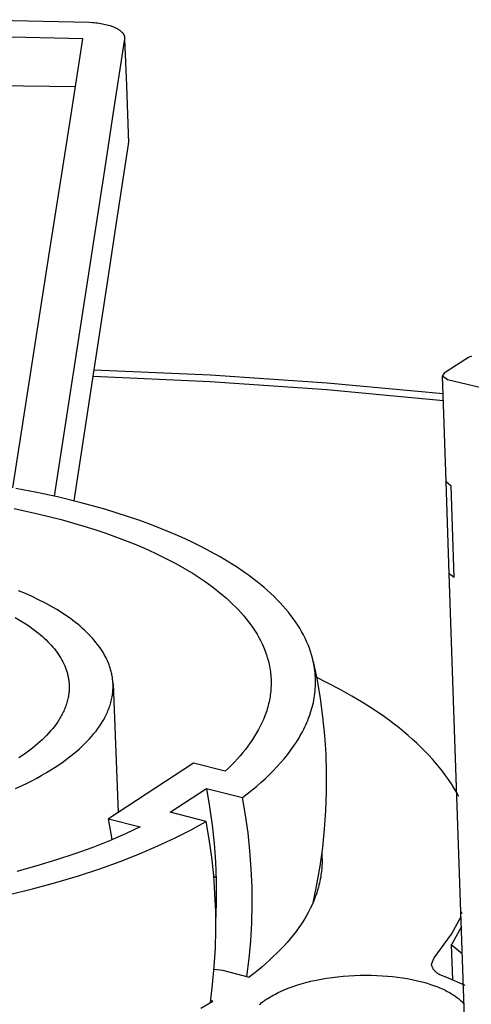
# Model space of a CAD drawing. Header units: millimetres. Extents: x 6056 to 8553, y 3739 to 5380.
# Tile 38 of 42: x 7994 to 8013, y 5083 to 5124. Entities that reach past the tile are written whole.
import ezdxf

# ---------------------------------------------------------------- set-up
doc = ezdxf.new("R2010")
doc.units = ezdxf.units.MM
doc.layers.add('Make2D$Visible$Curvas', color=7, linetype='Continuous')

msp = doc.modelspace()

# ---------------------------------------------------------------- linework, layer by layer
at = {"layer": 'Make2D$Visible$Curvas', "color": 7, "lineweight": -3, "true_color": 0xededed}
for p, q in [((7992.661, 5124.032), (7997.334, 5123.923)), ((7997.334, 5123.923), (7997.47, 5123.916)), ((7997.47, 5123.916), (7997.539, 5123.91)), ((7997.539, 5123.91), (7997.608, 5123.904)), ((7997.608, 5123.904), (7997.677, 5123.896)), ((7997.677, 5123.896), (7997.746, 5123.887)), ((7997.746, 5123.887), (7997.814, 5123.876)), ((7997.814, 5123.876), (7997.881, 5123.864)), ((7997.881, 5123.864), (7997.947, 5123.851)), ((7997.947, 5123.851), (7998.013, 5123.837)), ((7998.013, 5123.837), (7998.076, 5123.821)), ((7998.076, 5123.821), (7998.138, 5123.804)), ((7998.138, 5123.804), (7998.199, 5123.786)), ((7998.199, 5123.786), (7998.257, 5123.766)), ((7998.257, 5123.766), (7998.313, 5123.746)), ((7998.313, 5123.746), (7998.366, 5123.724)), ((7998.366, 5123.724), (7998.392, 5123.712)), ((7998.392, 5123.712), (7998.417, 5123.701)), ((7998.417, 5123.701), (7998.442, 5123.689)), ((7998.442, 5123.689), (7998.465, 5123.677)), ((7998.465, 5123.677), (7998.488, 5123.665)), ((7998.488, 5123.665), (7998.51, 5123.652)), ((7998.51, 5123.652), (7998.532, 5123.64)), ((7998.532, 5123.64), (7998.552, 5123.627)), ((7998.552, 5123.627), (7998.572, 5123.614)), ((7998.572, 5123.614), (7998.591, 5123.601)), ((7998.591, 5123.601), (7998.609, 5123.587)), ((7998.609, 5123.587), (7998.627, 5123.574)), ((7998.627, 5123.574), (7998.643, 5123.56)), ((7998.643, 5123.56), (7998.659, 5123.546)), ((7998.659, 5123.546), (7998.674, 5123.532)), ((7998.674, 5123.532), (7998.687, 5123.518)), ((7998.687, 5123.518), (7998.694, 5123.511)), ((7998.694, 5123.511), (7998.701, 5123.504)), ((7998.701, 5123.504), (7998.707, 5123.497)), ((7998.707, 5123.497), (7998.713, 5123.49)), ((7998.713, 5123.49), (7998.719, 5123.483)), ((7998.719, 5123.483), (7998.724, 5123.476)), ((7998.724, 5123.476), (7998.73, 5123.469)), ((7998.73, 5123.469), (7998.735, 5123.461)), ((7998.735, 5123.461), (7998.74, 5123.454)), ((7998.74, 5123.454), (7998.744, 5123.447)), ((7998.744, 5123.447), (7998.749, 5123.44)), ((7998.749, 5123.44), (7998.753, 5123.433)), ((7998.753, 5123.433), (7998.757, 5123.426)), ((7998.757, 5123.426), (7998.761, 5123.418)), ((7997.077, 5123.236), (7992.5, 5123.343)), ((7996.561, 5119.934), (7997.077, 5123.236)), ((7998.794, 5123.236), (7998.286, 5119.934)), ((7998.761, 5123.418), (7998.765, 5123.411)), ((7998.765, 5123.411), (7998.769, 5123.404)), ((7998.769, 5123.404), (7998.772, 5123.397)), ((7998.772, 5123.397), (7998.775, 5123.39)), ((7998.775, 5123.39), (7998.778, 5123.382)), ((7998.778, 5123.382), (7998.78, 5123.375)), ((7998.78, 5123.375), (7998.783, 5123.368)), ((7998.783, 5123.368), (7998.785, 5123.361)), ((7998.785, 5123.361), (7998.787, 5123.354)), ((7998.787, 5123.354), (7998.789, 5123.346)), ((7998.789, 5123.346), (7998.791, 5123.339)), ((7998.791, 5123.339), (7998.792, 5123.332)), ((7998.792, 5123.332), (7998.794, 5123.325)), ((7998.794, 5123.325), (7998.795, 5123.318)), ((7998.797, 5123.29), (7998.794, 5123.236)), ((7998.795, 5123.318), (7998.796, 5123.311)), ((7998.796, 5123.311), (7998.796, 5123.304)), ((7998.796, 5123.304), (7998.797, 5123.297)), ((7998.797, 5123.297), (7998.797, 5123.29)), ((7998.799, 5123.235), (7998.874, 5121.311)), ((7990.1, 5121.378), (7996.77, 5121.271)), ((7998.874, 5121.311), (7998.965, 5118.94)), ((7996.289, 5118.19), (7996.561, 5119.934)), ((7998.286, 5119.934), (7998.018, 5118.19)), ((7998.456, 5115.569), (7998.962, 5118.886)), ((7998.962, 5118.886), (7998.965, 5118.94)), ((7995.677, 5114.271), (7996.289, 5118.19)), ((7998.018, 5118.19), (7997.415, 5114.271)), ((7998.188, 5113.817), (7998.456, 5115.569)), ((7994.184, 5104.715), (7995.677, 5114.271)), ((7997.415, 5114.271), (7995.891, 5104.371)), ((7996.716, 5104.177), (7998.188, 5113.817)), ((8012.98, 5110.097), (8012.479, 5109.772)), ((8013.01, 5110.111), (8012.98, 5110.097)), ((8013.04, 5110.124), (8013.01, 5110.111)), ((8013.07, 5110.135), (8013.04, 5110.124)), ((8013.101, 5110.146), (8013.07, 5110.135)), ((8012.479, 5109.772), (8011.977, 5109.448)), ((8002.323, 5109.093), (7997.501, 5109.306)), ((7997.542, 5109.586), (8002.346, 5109.376)), ((8002.346, 5109.376), (8007.143, 5109.047)), ((8011.977, 5109.448), (8011.903, 5109.341)), ((8011.903, 5109.341), (8012.111, 5109.191)), ((8012.052, 5104.98), (8011.903, 5109.341)), ((8007.138, 5108.759), (8002.323, 5109.093)), ((8007.143, 5109.047), (8011.93, 5108.6)), ((8012.111, 5109.191), (8015.578, 5108.345)), ((8011.943, 5108.305), (8007.138, 5108.759)), ((8012.052, 5104.996), (8012.05, 5104.98)), ((8012.05, 5104.98), (8012.262, 5104.795)), ((8012.181, 5101.16), (8012.05, 5104.98)), ((8012.391, 5101.009), (8012.262, 5104.795)), ((7995.186, 5104.523), (7994.307, 5104.693)), ((7996.03, 5104.339), (7995.186, 5104.523)), ((7997.011, 5104.099), (7996.03, 5104.339)), ((7997.977, 5103.832), (7997.011, 5104.099)), ((7994.249, 5103.86), (7995.22, 5103.647)), ((7995.22, 5103.647), (7996.176, 5103.407)), ((7998.921, 5103.536), (7997.977, 5103.832)), ((7999.383, 5103.378), (7998.921, 5103.536)), ((7996.176, 5103.407), (7997.113, 5103.139)), ((7997.113, 5103.139), (7997.572, 5102.994)), ((7999.837, 5103.213), (7999.383, 5103.378)), ((8000.282, 5103.041), (7999.837, 5103.213)), ((7997.572, 5102.994), (7998.023, 5102.842)), ((7998.023, 5102.842), (7998.466, 5102.684)), ((8000.719, 5102.862), (8000.282, 5103.041)), ((8001.145, 5102.676), (8000.719, 5102.862)), ((7998.466, 5102.684), (7998.9, 5102.518)), ((7998.9, 5102.518), (7999.325, 5102.346)), ((7999.325, 5102.346), (7999.738, 5102.166)), ((8001.561, 5102.484), (8001.145, 5102.676)), ((8001.965, 5102.285), (8001.561, 5102.484)), ((7999.738, 5102.166), (8000.141, 5101.981)), ((8000.141, 5101.981), (8000.531, 5101.788)), ((8002.356, 5102.08), (8001.965, 5102.285)), ((8002.735, 5101.868), (8002.356, 5102.08)), ((8000.531, 5101.788), (8000.908, 5101.59)), ((8000.908, 5101.59), (8001.271, 5101.385)), ((8003.099, 5101.65), (8002.735, 5101.868)), ((8003.45, 5101.426), (8003.099, 5101.65)), ((8001.271, 5101.385), (8001.62, 5101.174)), ((8001.62, 5101.174), (8001.954, 5100.958)), ((8003.784, 5101.197), (8003.45, 5101.426)), ((8003.946, 5101.08), (8003.784, 5101.197)), ((8004.104, 5100.962), (8003.946, 5101.08)), ((8012.404, 5094.747), (8012.184, 5101.16)), ((8012.391, 5101.009), (8012.184, 5101.16)), ((8001.954, 5100.958), (8002.114, 5100.847)), ((8002.114, 5100.847), (8002.271, 5100.736)), ((8002.271, 5100.736), (8002.424, 5100.623)), ((8004.257, 5100.842), (8004.104, 5100.962)), ((8004.406, 5100.721), (8004.257, 5100.842)), ((8004.551, 5100.599), (8004.406, 5100.721)), ((7994.71, 5100.35), (7994.429, 5100.469)), ((7994.984, 5100.227), (7994.71, 5100.35)), ((8002.424, 5100.623), (8002.573, 5100.509)), ((8002.573, 5100.509), (8002.717, 5100.393)), ((8002.717, 5100.393), (8002.857, 5100.277)), ((8002.857, 5100.277), (8002.993, 5100.159)), ((8004.692, 5100.476), (8004.551, 5100.599)), ((8004.828, 5100.352), (8004.692, 5100.476)), ((8004.959, 5100.226), (8004.828, 5100.352)), ((7995.251, 5100.099), (7994.984, 5100.227)), ((7995.509, 5099.966), (7995.251, 5100.099)), ((7995.76, 5099.83), (7995.509, 5099.966)), ((8002.993, 5100.159), (8003.124, 5100.04)), ((8003.124, 5100.04), (8003.251, 5099.92)), ((8003.251, 5099.92), (8003.373, 5099.799)), ((8005.087, 5100.099), (8004.959, 5100.226)), ((8005.209, 5099.972), (8005.087, 5100.099)), ((8005.327, 5099.843), (8005.209, 5099.972)), ((7996.001, 5099.689), (7995.76, 5099.83)), ((7996.232, 5099.544), (7996.001, 5099.689)), ((7996.454, 5099.394), (7996.232, 5099.544)), ((8003.373, 5099.799), (8003.49, 5099.677)), ((8003.49, 5099.677), (8003.603, 5099.554)), ((8003.603, 5099.554), (8003.711, 5099.43)), ((8005.44, 5099.713), (8005.327, 5099.843)), ((8005.549, 5099.583), (8005.44, 5099.713)), ((8005.652, 5099.451), (8005.549, 5099.583)), ((8005.751, 5099.319), (8005.652, 5099.451)), ((7994.281, 5099.368), (7994.491, 5099.245)), ((7994.491, 5099.245), (7994.693, 5099.118)), ((7994.693, 5099.118), (7994.887, 5098.988)), ((7996.561, 5099.318), (7996.454, 5099.394)), ((7996.665, 5099.241), (7996.561, 5099.318)), ((7996.767, 5099.163), (7996.665, 5099.241)), ((7996.865, 5099.084), (7996.767, 5099.163)), ((7996.961, 5099.005), (7996.865, 5099.084)), ((8003.711, 5099.43), (8003.814, 5099.306)), ((8003.814, 5099.306), (8003.912, 5099.18)), ((8003.912, 5099.18), (8004.006, 5099.054)), ((8004.006, 5099.054), (8004.095, 5098.927)), ((8005.845, 5099.185), (8005.751, 5099.319)), ((8005.934, 5099.051), (8005.845, 5099.185)), ((8006.018, 5098.917), (8005.934, 5099.051)), ((7994.887, 5098.988), (7994.98, 5098.921)), ((7994.98, 5098.921), (7995.071, 5098.854)), ((7995.071, 5098.854), (7995.159, 5098.786)), ((7995.159, 5098.786), (7995.245, 5098.718)), ((7995.245, 5098.718), (7995.329, 5098.648)), ((7995.329, 5098.648), (7995.41, 5098.578)), ((7997.054, 5098.924), (7996.961, 5099.005)), ((7997.144, 5098.843), (7997.054, 5098.924)), ((7997.231, 5098.761), (7997.144, 5098.843)), ((7997.314, 5098.678), (7997.231, 5098.761)), ((7997.395, 5098.594), (7997.314, 5098.678)), ((8004.095, 5098.927), (8004.178, 5098.799)), ((8004.178, 5098.799), (8004.257, 5098.671)), ((8004.257, 5098.671), (8004.331, 5098.542)), ((8006.097, 5098.781), (8006.018, 5098.917)), ((8006.171, 5098.645), (8006.097, 5098.781)), ((8006.24, 5098.509), (8006.171, 5098.645)), ((7995.41, 5098.578), (7995.488, 5098.507)), ((7995.488, 5098.507), (7995.564, 5098.435)), ((7995.564, 5098.435), (7995.637, 5098.363)), ((7995.637, 5098.363), (7995.707, 5098.29)), ((7995.707, 5098.29), (7995.775, 5098.216)), ((7997.473, 5098.509), (7997.395, 5098.594)), ((7997.547, 5098.424), (7997.473, 5098.509)), ((7997.618, 5098.338), (7997.547, 5098.424)), ((7997.686, 5098.252), (7997.618, 5098.338)), ((7997.751, 5098.165), (7997.686, 5098.252)), ((8004.331, 5098.542), (8004.4, 5098.413)), ((8004.4, 5098.413), (8004.464, 5098.283)), ((8004.464, 5098.283), (8004.523, 5098.153)), ((8006.304, 5098.372), (8006.24, 5098.509)), ((8006.362, 5098.234), (8006.304, 5098.372)), ((8006.416, 5098.096), (8006.362, 5098.234)), ((7995.775, 5098.216), (7995.84, 5098.142)), ((7995.84, 5098.142), (7995.902, 5098.067)), ((7995.902, 5098.067), (7995.961, 5097.991)), ((7995.961, 5097.991), (7996.017, 5097.915)), ((7996.017, 5097.915), (7996.07, 5097.839)), ((7996.07, 5097.839), (7996.121, 5097.762)), ((7997.812, 5098.077), (7997.751, 5098.165)), ((7997.869, 5097.989), (7997.812, 5098.077)), ((7997.924, 5097.9), (7997.869, 5097.989)), ((7997.975, 5097.811), (7997.924, 5097.9)), ((8004.523, 5098.153), (8004.577, 5098.022)), ((8004.577, 5098.022), (8004.625, 5097.891)), ((8004.625, 5097.891), (8004.648, 5097.825)), ((8004.648, 5097.825), (8004.669, 5097.76)), ((8006.464, 5097.958), (8006.416, 5098.096)), ((8006.508, 5097.819), (8006.464, 5097.958)), ((7996.121, 5097.762), (7996.168, 5097.684)), ((7996.168, 5097.684), (7996.213, 5097.607)), ((7996.213, 5097.607), (7996.254, 5097.528)), ((7996.254, 5097.528), (7996.293, 5097.45)), ((7996.293, 5097.45), (7996.328, 5097.371)), ((7998.022, 5097.721), (7997.975, 5097.811)), ((7998.067, 5097.631), (7998.022, 5097.721)), ((7998.107, 5097.541), (7998.067, 5097.631)), ((7998.144, 5097.45), (7998.107, 5097.541)), ((7998.161, 5097.404), (7998.144, 5097.45)), ((8004.669, 5097.76), (8004.689, 5097.694)), ((8004.689, 5097.694), (8004.708, 5097.628)), ((8004.708, 5097.628), (8004.725, 5097.562)), ((8004.725, 5097.562), (8004.742, 5097.496)), ((8004.742, 5097.496), (8004.758, 5097.423)), ((8004.758, 5097.423), (8004.773, 5097.349)), ((8006.546, 5097.68), (8006.508, 5097.819)), ((8006.563, 5097.61), (8006.546, 5097.68)), ((8006.579, 5097.541), (8006.563, 5097.61)), ((8006.599, 5097.447), (8006.579, 5097.541)), ((8006.579, 5097.541), (8006.733, 5096.784)), ((8006.616, 5097.353), (8006.599, 5097.447)), ((7996.328, 5097.371), (7996.361, 5097.292)), ((7996.361, 5097.292), (7996.376, 5097.252)), ((7996.376, 5097.252), (7996.39, 5097.212)), ((7996.39, 5097.212), (7996.403, 5097.173)), ((7996.403, 5097.173), (7996.416, 5097.133)), ((7996.416, 5097.133), (7996.428, 5097.093)), ((7996.428, 5097.093), (7996.439, 5097.053)), ((7996.439, 5097.053), (7996.45, 5097.013)), ((7996.45, 5097.013), (7996.459, 5096.973)), ((7998.178, 5097.359), (7998.161, 5097.404)), ((7998.193, 5097.313), (7998.178, 5097.359)), ((7998.208, 5097.267), (7998.193, 5097.313)), ((7998.222, 5097.222), (7998.208, 5097.267)), ((7998.234, 5097.176), (7998.222, 5097.222)), ((7998.246, 5097.13), (7998.234, 5097.176)), ((7998.257, 5097.084), (7998.246, 5097.13)), ((7998.268, 5097.038), (7998.257, 5097.084)), ((7998.277, 5096.992), (7998.268, 5097.038)), ((8004.773, 5097.349), (8004.787, 5097.275)), ((8004.787, 5097.275), (8004.799, 5097.201)), ((8004.799, 5097.201), (8004.809, 5097.127)), ((8004.809, 5097.127), (8004.818, 5097.054)), ((8004.818, 5097.054), (8004.825, 5096.98)), ((8006.631, 5097.26), (8006.616, 5097.353)), ((8006.643, 5097.166), (8006.631, 5097.26)), ((8006.653, 5097.072), (8006.643, 5097.166)), ((8006.661, 5096.978), (8006.653, 5097.072)), ((7996.459, 5096.973), (7996.468, 5096.933)), ((7996.468, 5096.933), (7996.476, 5096.892)), ((7996.476, 5096.892), (7996.484, 5096.852)), ((7996.484, 5096.852), (7996.49, 5096.812)), ((7996.49, 5096.812), (7996.496, 5096.772)), ((7996.496, 5096.772), (7996.501, 5096.732)), ((7996.501, 5096.732), (7996.505, 5096.691)), ((7996.505, 5096.691), (7996.509, 5096.651)), ((7996.509, 5096.651), (7996.512, 5096.611)), ((7996.512, 5096.611), (7996.514, 5096.57)), ((7998.285, 5096.946), (7998.277, 5096.992)), ((7998.293, 5096.9), (7998.285, 5096.946)), ((7998.299, 5096.854), (7998.293, 5096.9)), ((7998.305, 5096.807), (7998.299, 5096.854)), ((7998.31, 5096.761), (7998.305, 5096.807)), ((7998.314, 5096.715), (7998.31, 5096.761)), ((7998.317, 5096.669), (7998.314, 5096.715)), ((7998.32, 5096.623), (7998.317, 5096.669)), ((7998.321, 5096.564), (7998.32, 5096.623)), ((7998.32, 5096.623), (7998.528, 5091.31)), ((8004.825, 5096.98), (8004.831, 5096.906)), ((8004.831, 5096.906), (8004.835, 5096.832)), ((8004.835, 5096.832), (8004.838, 5096.759)), ((8004.839, 5096.611), (8004.837, 5096.538)), ((8004.838, 5096.759), (8004.839, 5096.685)), ((8004.839, 5096.685), (8004.839, 5096.611)), ((8006.667, 5096.884), (8006.661, 5096.978)), ((8007.182, 5096.656), (8006.666, 5096.911)), ((8006.67, 5096.79), (8006.667, 5096.884)), ((8006.667, 5096.509), (8006.67, 5096.603)), ((8006.671, 5096.697), (8006.67, 5096.79)), ((8006.67, 5096.603), (8006.671, 5096.697)), ((8006.733, 5096.784), (8006.86, 5096.023)), ((8007.682, 5096.392), (8007.182, 5096.656)), ((7996.498, 5096.211), (7996.491, 5096.16)), ((7996.504, 5096.262), (7996.498, 5096.211)), ((7996.509, 5096.313), (7996.504, 5096.262)), ((7996.512, 5096.365), (7996.509, 5096.313)), ((7996.514, 5096.416), (7996.512, 5096.365)), ((7996.514, 5096.57), (7996.515, 5096.519)), ((7996.515, 5096.468), (7996.514, 5096.416)), ((7996.515, 5096.519), (7996.515, 5096.468)), ((7998.293, 5096.153), (7998.301, 5096.212)), ((7998.301, 5096.212), (7998.308, 5096.27)), ((7998.308, 5096.27), (7998.313, 5096.329)), ((7998.313, 5096.329), (7998.317, 5096.388)), ((7998.317, 5096.388), (7998.32, 5096.446)), ((7998.32, 5096.446), (7998.321, 5096.505)), ((7998.321, 5096.505), (7998.321, 5096.564)), ((8004.815, 5096.244), (8004.805, 5096.171)), ((8004.823, 5096.317), (8004.815, 5096.244)), ((8004.829, 5096.391), (8004.823, 5096.317)), ((8004.834, 5096.464), (8004.829, 5096.391)), ((8004.837, 5096.538), (8004.834, 5096.464)), ((8006.63, 5096.135), (8006.643, 5096.228)), ((8006.643, 5096.228), (8006.653, 5096.322)), ((8006.653, 5096.322), (8006.661, 5096.415)), ((8006.661, 5096.415), (8006.667, 5096.509)), ((8008.166, 5096.121), (8007.682, 5096.392)), ((7996.407, 5095.803), (7996.39, 5095.753)), ((7996.422, 5095.854), (7996.407, 5095.803)), ((7996.437, 5095.905), (7996.422, 5095.854)), ((7996.45, 5095.955), (7996.437, 5095.905)), ((7996.462, 5096.006), (7996.45, 5095.955)), ((7996.473, 5096.057), (7996.462, 5096.006)), ((7996.482, 5096.108), (7996.473, 5096.057)), ((7996.491, 5096.16), (7996.482, 5096.108)), ((7998.197, 5095.746), (7998.215, 5095.803)), ((7998.215, 5095.803), (7998.231, 5095.861)), ((7998.231, 5095.861), (7998.246, 5095.92)), ((7998.246, 5095.92), (7998.26, 5095.978)), ((7998.26, 5095.978), (7998.272, 5096.036)), ((7998.272, 5096.036), (7998.283, 5096.095)), ((7998.283, 5096.095), (7998.293, 5096.153)), ((8004.737, 5095.806), (8004.719, 5095.734)), ((8004.753, 5095.879), (8004.737, 5095.806)), ((8004.769, 5095.952), (8004.753, 5095.879)), ((8004.782, 5096.025), (8004.769, 5095.952)), ((8004.795, 5096.098), (8004.782, 5096.025)), ((8004.805, 5096.171), (8004.795, 5096.098)), ((8006.559, 5095.763), (8006.58, 5095.856)), ((8006.58, 5095.856), (8006.599, 5095.949)), ((8006.599, 5095.949), (8006.616, 5096.042)), ((8006.616, 5096.042), (8006.63, 5096.135)), ((8006.86, 5096.023), (8006.962, 5095.258)), ((8008.633, 5095.841), (8008.166, 5096.121)), ((8009.081, 5095.554), (8008.633, 5095.841)), ((7996.242, 5095.402), (7996.216, 5095.353)), ((7996.266, 5095.452), (7996.242, 5095.402)), ((7996.29, 5095.502), (7996.266, 5095.452)), ((7996.312, 5095.552), (7996.29, 5095.502)), ((7996.333, 5095.602), (7996.312, 5095.552)), ((7996.353, 5095.652), (7996.333, 5095.602)), ((7996.372, 5095.702), (7996.353, 5095.652)), ((7996.39, 5095.753), (7996.372, 5095.702)), ((7998.036, 5095.344), (7998.063, 5095.401)), ((7998.063, 5095.401), (7998.089, 5095.458)), ((7998.089, 5095.458), (7998.113, 5095.515)), ((7998.113, 5095.515), (7998.136, 5095.573)), ((7998.136, 5095.573), (7998.158, 5095.63)), ((7998.158, 5095.63), (7998.178, 5095.688)), ((7998.178, 5095.688), (7998.197, 5095.746)), ((8004.632, 5095.446), (8004.607, 5095.374)), ((8004.656, 5095.518), (8004.632, 5095.446)), ((8004.678, 5095.59), (8004.656, 5095.518)), ((8004.699, 5095.662), (8004.678, 5095.59)), ((8004.719, 5095.734), (8004.699, 5095.662)), ((8006.421, 5095.302), (8006.453, 5095.394)), ((8006.453, 5095.394), (8006.483, 5095.486)), ((8006.483, 5095.486), (8006.51, 5095.578)), ((8006.51, 5095.578), (8006.536, 5095.67)), ((8006.536, 5095.67), (8006.559, 5095.763)), ((8009.51, 5095.259), (8009.081, 5095.554)), ((7996.04, 5095.06), (7995.973, 5094.964)), ((7996.103, 5095.157), (7996.04, 5095.06)), ((7996.133, 5095.206), (7996.103, 5095.157)), ((7996.161, 5095.255), (7996.133, 5095.206)), ((7996.189, 5095.304), (7996.161, 5095.255)), ((7996.216, 5095.353), (7996.189, 5095.304)), ((7997.778, 5094.896), (7997.85, 5095.007)), ((7997.85, 5095.007), (7997.917, 5095.119)), ((7997.917, 5095.119), (7997.949, 5095.175)), ((7997.949, 5095.175), (7997.979, 5095.231)), ((7997.979, 5095.231), (7998.008, 5095.288)), ((7998.008, 5095.288), (7998.036, 5095.344)), ((8004.462, 5095.019), (8004.394, 5094.878)), ((8004.524, 5095.16), (8004.462, 5095.019)), ((8004.581, 5095.303), (8004.524, 5095.16)), ((8004.607, 5095.374), (8004.581, 5095.303)), ((8006.273, 5094.937), (8006.313, 5095.028)), ((8006.313, 5095.028), (8006.351, 5095.119)), ((8006.351, 5095.119), (8006.387, 5095.21)), ((8006.387, 5095.21), (8006.421, 5095.302)), ((8006.962, 5095.258), (8007.038, 5094.489)), ((8009.717, 5095.109), (8009.51, 5095.259)), ((8009.918, 5094.957), (8009.717, 5095.109)), ((7995.666, 5094.59), (7995.58, 5094.498)), ((7995.748, 5094.682), (7995.666, 5094.59)), ((7995.827, 5094.775), (7995.748, 5094.682)), ((7995.902, 5094.869), (7995.827, 5094.775)), ((7995.973, 5094.964), (7995.902, 5094.869)), ((7997.535, 5094.57), (7997.62, 5094.678)), ((7997.62, 5094.678), (7997.701, 5094.787)), ((7997.701, 5094.787), (7997.778, 5094.896)), ((8004.243, 5094.599), (8004.16, 5094.462)), ((8004.321, 5094.738), (8004.243, 5094.599)), ((8004.394, 5094.878), (8004.321, 5094.738)), ((8006.043, 5094.488), (8006.093, 5094.577)), ((8006.093, 5094.577), (8006.141, 5094.667)), ((8006.141, 5094.667), (8006.187, 5094.757)), ((8006.187, 5094.757), (8006.231, 5094.847)), ((8006.231, 5094.847), (8006.273, 5094.937)), ((8010.115, 5094.804), (8009.918, 5094.957)), ((8010.306, 5094.649), (8010.115, 5094.804)), ((8010.492, 5094.492), (8010.306, 5094.649)), ((8012.876, 5080.992), (8012.404, 5094.747)), ((7995.303, 5094.231), (7995.204, 5094.144)), ((7995.398, 5094.319), (7995.303, 5094.231)), ((7995.491, 5094.408), (7995.398, 5094.319)), ((7995.58, 5094.498), (7995.491, 5094.408)), ((7997.151, 5094.15), (7997.253, 5094.254)), ((7997.253, 5094.254), (7997.351, 5094.358)), ((7997.351, 5094.358), (7997.445, 5094.464)), ((7997.445, 5094.464), (7997.535, 5094.57)), ((8003.98, 5094.189), (8003.883, 5094.055)), ((8004.073, 5094.325), (8003.98, 5094.189)), ((8004.16, 5094.462), (8004.073, 5094.325)), ((8005.766, 5094.048), (8005.882, 5094.223)), ((8005.882, 5094.223), (8005.992, 5094.399)), ((8005.992, 5094.399), (8006.043, 5094.488)), ((8007.038, 5094.489), (8007.089, 5093.719)), ((8010.672, 5094.334), (8010.492, 5094.492)), ((8010.847, 5094.174), (8010.672, 5094.334)), ((8011.016, 5094.013), (8010.847, 5094.174)), ((7994.778, 5093.809), (7994.665, 5093.728)), ((7994.889, 5093.891), (7994.778, 5093.809)), ((7994.997, 5093.974), (7994.889, 5093.891)), ((7995.102, 5094.058), (7994.997, 5093.974)), ((7995.204, 5094.144), (7995.102, 5094.058)), ((7996.706, 5093.751), (7996.823, 5093.849)), ((7996.823, 5093.849), (7996.936, 5093.948)), ((7996.936, 5093.948), (7997.046, 5094.049)), ((7997.046, 5094.049), (7997.151, 5094.15)), ((8003.675, 5093.789), (8003.565, 5093.658)), ((8003.781, 5093.921), (8003.675, 5093.789)), ((8003.883, 5094.055), (8003.781, 5093.921)), ((8005.511, 5093.702), (8005.642, 5093.874)), ((8005.642, 5093.874), (8005.766, 5094.048)), ((8011.179, 5093.85), (8011.016, 5094.013)), ((8011.337, 5093.686), (8011.179, 5093.85)), ((7994.665, 5093.728), (7994.432, 5093.57)), ((7995.942, 5093.192), (7996.208, 5093.372)), ((7996.208, 5093.372), (7996.337, 5093.465)), ((7996.337, 5093.465), (7996.463, 5093.559)), ((7996.463, 5093.559), (7996.587, 5093.654)), ((7996.587, 5093.654), (7996.706, 5093.751)), ((8003.331, 5093.4), (8003.208, 5093.273)), ((8003.45, 5093.529), (8003.331, 5093.4)), ((8003.565, 5093.658), (8003.45, 5093.529)), ((8005.077, 5093.198), (8005.228, 5093.364)), ((8005.228, 5093.364), (8005.373, 5093.532)), ((8005.373, 5093.532), (8005.511, 5093.702)), ((8007.089, 5093.719), (8007.113, 5092.948)), ((8011.488, 5093.521), (8011.337, 5093.686)), ((8011.634, 5093.354), (8011.488, 5093.521)), ((8011.773, 5093.187), (8011.634, 5093.354)), ((7995.383, 5092.852), (7995.577, 5092.965)), ((7995.577, 5092.965), (7995.763, 5093.078)), ((7995.763, 5093.078), (7995.942, 5093.192)), ((8001.641, 5093.351), (7998.132, 5091.051)), ((8002.951, 5093.024), (8001.641, 5093.351)), ((8003.082, 5093.148), (8002.951, 5093.024)), ((8003.208, 5093.273), (8003.082, 5093.148)), ((8004.757, 5092.871), (8004.92, 5093.033)), ((8004.92, 5093.033), (8005.077, 5093.198)), ((8007.113, 5092.948), (8007.112, 5092.176)), ((8011.907, 5093.018), (8011.773, 5093.187)), ((8012.034, 5092.847), (8011.907, 5093.018)), ((7994.757, 5092.519), (7994.973, 5092.629)), ((7994.973, 5092.629), (7995.182, 5092.74)), ((7995.182, 5092.74), (7995.383, 5092.852)), ((8004.232, 5092.395), (8004.412, 5092.552)), ((8004.412, 5092.552), (8004.587, 5092.71)), ((8004.587, 5092.71), (8004.757, 5092.871)), ((8012.155, 5092.676), (8012.034, 5092.847)), ((8012.27, 5092.504), (8012.155, 5092.676)), ((7994.302, 5092.301), (7994.757, 5092.519)), ((8000.675, 5091.324), (8002.177, 5092.311)), ((8002.177, 5092.311), (8003.659, 5091.94)), ((8002.177, 5092.311), (8002.305, 5091.557)), ((8003.855, 5092.089), (8004.046, 5092.241)), ((8004.046, 5092.241), (8004.232, 5092.395)), ((8007.112, 5092.176), (8007.084, 5091.404)), ((8012.379, 5092.331), (8012.27, 5092.504)), ((8012.481, 5092.157), (8012.379, 5092.331)), ((8012.577, 5091.983), (8012.481, 5092.157)), ((8003.659, 5091.94), (8003.855, 5092.089)), ((8003.786, 5091.208), (8003.659, 5091.94)), ((8002.158, 5090.952), (8000.675, 5091.324)), ((8002.305, 5091.557), (8002.409, 5090.8)), ((8007.084, 5091.404), (8007.031, 5090.634)), ((7998.132, 5091.051), (7999.445, 5090.721)), ((7998.284, 5090.199), (7998.132, 5091.051)), ((8001.855, 5090.78), (8002.158, 5090.952)), ((8002.287, 5090.211), (8002.158, 5090.952)), ((8003.889, 5090.473), (8003.786, 5091.208)), ((7999.445, 5090.721), (7998.829, 5090.434)), ((8000.879, 5090.27), (8001.541, 5090.608)), ((8001.541, 5090.608), (8001.855, 5090.78)), ((8002.409, 5090.8), (8002.488, 5090.04)), ((8007.031, 5090.634), (8006.951, 5089.866)), ((7998.174, 5090.153), (7997.482, 5089.879)), ((7998.829, 5090.434), (7998.174, 5090.153)), ((8000.171, 5089.937), (8000.879, 5090.27)), ((8002.391, 5089.467), (8002.287, 5090.211)), ((8003.968, 5089.735), (8003.889, 5090.473)), ((7997.482, 5089.879), (7996.753, 5089.614)), ((7999.417, 5089.613), (8000.171, 5089.937)), ((8002.488, 5090.04), (8002.543, 5089.278)), ((8004.023, 5088.995), (8003.968, 5089.735)), ((8006.951, 5089.866), (8006.846, 5089.101)), ((7995.987, 5089.358), (7995.185, 5089.114)), ((7996.753, 5089.614), (7995.987, 5089.358)), ((7997.777, 5088.994), (7998.619, 5089.298)), ((7998.619, 5089.298), (7999.417, 5089.613)), ((8002.471, 5088.72), (8002.391, 5089.467)), ((8006.925, 5089.653), (8006.936, 5089.463)), ((8006.936, 5089.463), (8006.938, 5089.382)), ((8006.938, 5089.382), (8006.939, 5089.3)), ((8006.939, 5089.3), (8006.938, 5089.218)), ((7995.185, 5089.114), (7994.351, 5088.882)), ((7996.892, 5088.702), (7997.777, 5088.994)), ((8002.543, 5089.278), (8002.574, 5088.515)), ((8004.053, 5088.253), (8004.023, 5088.995)), ((8006.846, 5089.101), (8006.715, 5088.341)), ((8006.916, 5088.891), (8006.906, 5088.81)), ((8006.924, 5088.973), (8006.916, 5088.891)), ((8006.93, 5089.055), (8006.924, 5088.973)), ((8006.935, 5089.137), (8006.93, 5089.055)), ((8006.938, 5089.218), (8006.935, 5089.137)), ((7995.967, 5088.425), (7996.892, 5088.702)), ((8002.467, 5088.709), (8002.572, 5088.635)), ((8002.525, 5087.97), (8002.471, 5088.72)), ((8002.574, 5088.515), (8002.579, 5087.751)), ((8006.851, 5088.483), (8006.833, 5088.402)), ((8006.867, 5088.565), (8006.851, 5088.483)), ((8006.882, 5088.646), (8006.867, 5088.565)), ((8006.895, 5088.728), (8006.882, 5088.646)), ((8006.906, 5088.81), (8006.895, 5088.728)), ((7994.004, 5087.919), (7995.003, 5088.163)), ((7995.003, 5088.163), (7995.967, 5088.425)), ((8004.06, 5087.511), (8004.053, 5088.253)), ((8006.715, 5088.341), (8006.559, 5087.585)), ((8006.744, 5088.077), (8006.718, 5087.996)), ((8006.769, 5088.158), (8006.744, 5088.077)), ((8006.792, 5088.239), (8006.769, 5088.158)), ((8006.813, 5088.321), (8006.792, 5088.239)), ((8006.833, 5088.402), (8006.813, 5088.321)), ((8002.555, 5087.219), (8002.525, 5087.97)), ((8002.579, 5087.751), (8002.561, 5086.987)), ((8006.597, 5087.673), (8006.527, 5087.513)), ((8006.63, 5087.754), (8006.597, 5087.673)), ((8006.661, 5087.834), (8006.63, 5087.754)), ((8006.69, 5087.915), (8006.661, 5087.834)), ((8006.718, 5087.996), (8006.69, 5087.915)), ((8004.042, 5086.769), (8004.06, 5087.511)), ((8006.451, 5087.353), (8006.368, 5087.194)), ((8006.527, 5087.513), (8006.451, 5087.353)), ((8002.561, 5086.467), (8002.555, 5087.219)), ((8006.185, 5086.879), (8006.085, 5086.723)), ((8006.28, 5087.036), (8006.185, 5086.879)), ((8006.368, 5087.194), (8006.28, 5087.036)), ((8012.27, 5086.298), (8012.67, 5087.027)), ((8012.72, 5087.134), (8012.662, 5087.239)), ((8002.541, 5085.716), (8002.561, 5086.467)), ((8004, 5086.028), (8004.042, 5086.769)), ((8005.978, 5086.567), (8005.866, 5086.413)), ((8006.085, 5086.723), (8005.978, 5086.567)), ((8012.683, 5086.614), (8012.284, 5085.887)), ((8005.625, 5086.108), (8005.496, 5085.957)), ((8005.748, 5086.26), (8005.625, 5086.108)), ((8005.866, 5086.413), (8005.748, 5086.26)), ((8011.56, 5085.322), (8012.27, 5086.298)), ((8002.497, 5084.966), (8002.541, 5085.716)), ((8003.933, 5085.289), (8004, 5086.028)), ((8005.223, 5085.66), (8005.079, 5085.513)), ((8005.362, 5085.808), (8005.223, 5085.66)), ((8005.496, 5085.957), (8005.362, 5085.808)), ((8012.284, 5085.887), (8012.264, 5085.855)), ((8012.264, 5085.855), (8012.314, 5084.415)), ((8012.722, 5085.483), (8012.264, 5085.855)), ((8003.843, 5084.552), (8003.933, 5085.289)), ((8004.929, 5085.368), (8004.775, 5085.224)), ((8005.079, 5085.513), (8004.929, 5085.368)), ((8011.455, 5085.052), (8011.56, 5085.322)), ((8002.427, 5084.217), (8002.497, 5084.966)), ((8002.494, 5084.85), (8002.836, 5084.806)), ((8004.453, 5084.941), (8004.285, 5084.802)), ((8004.616, 5085.082), (8004.453, 5084.941)), ((8004.775, 5085.224), (8004.616, 5085.082)), ((8011.458, 5085.033), (8011.455, 5085.052)), ((8011.463, 5085.014), (8011.458, 5085.033)), ((8011.467, 5084.996), (8011.463, 5085.014)), ((8011.473, 5084.978), (8011.467, 5084.996)), ((8011.479, 5084.959), (8011.473, 5084.978)), ((8011.485, 5084.942), (8011.479, 5084.959)), ((8011.493, 5084.924), (8011.485, 5084.942)), ((8011.5, 5084.906), (8011.493, 5084.924)), ((8011.509, 5084.889), (8011.5, 5084.906)), ((8011.518, 5084.872), (8011.509, 5084.889)), ((8011.527, 5084.856), (8011.518, 5084.872)), ((8011.537, 5084.84), (8011.527, 5084.856)), ((8011.548, 5084.824), (8011.537, 5084.84)), ((8011.559, 5084.808), (8011.548, 5084.824)), ((8002.836, 5084.806), (8003.936, 5084.528)), ((8004.113, 5084.664), (8003.936, 5084.528)), ((8004.285, 5084.802), (8004.113, 5084.664)), ((8006.69, 5084.397), (8006.905, 5084.439)), ((8006.905, 5084.439), (8007.126, 5084.477)), ((8007.126, 5084.477), (8007.351, 5084.51)), ((8007.351, 5084.51), (8007.579, 5084.538)), ((8007.579, 5084.538), (8007.81, 5084.561)), ((8007.81, 5084.561), (8008.042, 5084.579)), ((8008.042, 5084.579), (8008.274, 5084.592)), ((8008.274, 5084.592), (8008.507, 5084.6)), ((8008.507, 5084.6), (8008.738, 5084.603)), ((8008.738, 5084.603), (8008.967, 5084.601)), ((8008.967, 5084.601), (8009.193, 5084.594)), ((8009.193, 5084.594), (8009.416, 5084.583)), ((8009.416, 5084.583), (8009.634, 5084.567)), ((8009.634, 5084.567), (8009.846, 5084.546)), ((8009.846, 5084.546), (8010.053, 5084.522)), ((8010.053, 5084.522), (8010.254, 5084.493)), ((8010.254, 5084.493), (8010.448, 5084.461)), ((8010.448, 5084.461), (8010.634, 5084.426)), ((8010.634, 5084.426), (8010.813, 5084.388)), ((8011.571, 5084.793), (8011.559, 5084.808)), ((8011.583, 5084.779), (8011.571, 5084.793)), ((8011.596, 5084.764), (8011.583, 5084.779)), ((8011.609, 5084.751), (8011.596, 5084.764)), ((8011.622, 5084.737), (8011.609, 5084.751)), ((8011.637, 5084.724), (8011.622, 5084.737)), ((8011.651, 5084.712), (8011.637, 5084.724)), ((8011.666, 5084.7), (8011.651, 5084.712)), ((8011.681, 5084.688), (8011.666, 5084.7)), ((8011.697, 5084.678), (8011.681, 5084.688)), ((8011.713, 5084.667), (8011.697, 5084.678)), ((8011.729, 5084.657), (8011.713, 5084.667)), ((8011.746, 5084.648), (8011.729, 5084.657)), ((8011.763, 5084.64), (8011.746, 5084.648)), ((8011.78, 5084.632), (8011.763, 5084.64)), ((8011.798, 5084.624), (8011.78, 5084.632)), ((8012.077, 5084.502), (8011.798, 5084.624)), ((8012.845, 5084.173), (8012.077, 5084.502)), ((8002.333, 5083.472), (8002.427, 5084.217)), ((8005.38, 5084), (8005.542, 5084.066)), ((8005.542, 5084.066), (8005.713, 5084.129)), ((8005.713, 5084.129), (8005.893, 5084.189)), ((8005.893, 5084.189), (8006.081, 5084.247)), ((8006.081, 5084.247), (8006.277, 5084.301)), ((8006.277, 5084.301), (8006.48, 5084.351)), ((8006.48, 5084.351), (8006.69, 5084.397)), ((8010.813, 5084.388), (8010.985, 5084.347)), ((8010.985, 5084.347), (8011.127, 5084.31)), ((8011.127, 5084.31), (8011.267, 5084.269)), ((8011.267, 5084.269), (8011.404, 5084.226)), ((8011.404, 5084.226), (8011.54, 5084.18)), ((8011.54, 5084.18), (8011.672, 5084.13)), ((8011.672, 5084.13), (8011.801, 5084.078)), ((8011.801, 5084.078), (8011.926, 5084.023)), ((8011.926, 5084.023), (8012.046, 5083.965)), ((8004.626, 5083.6), (8004.668, 5083.624)), ((8004.668, 5083.624), (8004.71, 5083.646)), ((8004.71, 5083.646), (8004.766, 5083.683)), ((8004.766, 5083.683), (8004.825, 5083.719)), ((8004.825, 5083.719), (8004.886, 5083.755)), ((8004.886, 5083.755), (8004.949, 5083.791)), ((8004.949, 5083.791), (8005.015, 5083.827)), ((8005.015, 5083.827), (8005.083, 5083.862)), ((8005.083, 5083.862), (8005.154, 5083.897)), ((8005.154, 5083.897), (8005.227, 5083.932)), ((8005.227, 5083.932), (8005.38, 5084)), ((8012.046, 5083.965), (8012.104, 5083.935)), ((8012.104, 5083.935), (8012.161, 5083.904)), ((8012.161, 5083.904), (8012.217, 5083.873)), ((8012.217, 5083.873), (8012.271, 5083.841)), ((8012.271, 5083.841), (8012.324, 5083.808)), ((8012.324, 5083.808), (8012.375, 5083.775)), ((8012.375, 5083.775), (8012.425, 5083.741)), ((8012.425, 5083.741), (8012.473, 5083.706)), ((8012.473, 5083.706), (8012.519, 5083.671)), ((8012.519, 5083.671), (8012.564, 5083.635)), ((8012.564, 5083.635), (8012.607, 5083.599)), ((8001.937, 5083.248), (8002.439, 5083.533)), ((8002.439, 5083.533), (8002.346, 5083.557)), ((8004.362, 5083.394), (8004.396, 5083.427)), ((8004.396, 5083.427), (8004.432, 5083.459)), ((8004.432, 5083.459), (8004.469, 5083.49)), ((8004.469, 5083.49), (8004.507, 5083.52)), ((8004.507, 5083.52), (8004.546, 5083.548)), ((8004.546, 5083.548), (8004.585, 5083.574)), ((8004.585, 5083.574), (8004.626, 5083.6)), ((8012.607, 5083.599), (8012.648, 5083.562)), ((8012.648, 5083.562), (8012.687, 5083.525)), ((8012.687, 5083.525), (8012.725, 5083.487)), ((8012.725, 5083.487), (8012.76, 5083.448)), ((8012.76, 5083.448), (8012.793, 5083.41))]:
    msp.add_line(p, q, dxfattribs=at)

doc.saveas('drawing.dxf')
